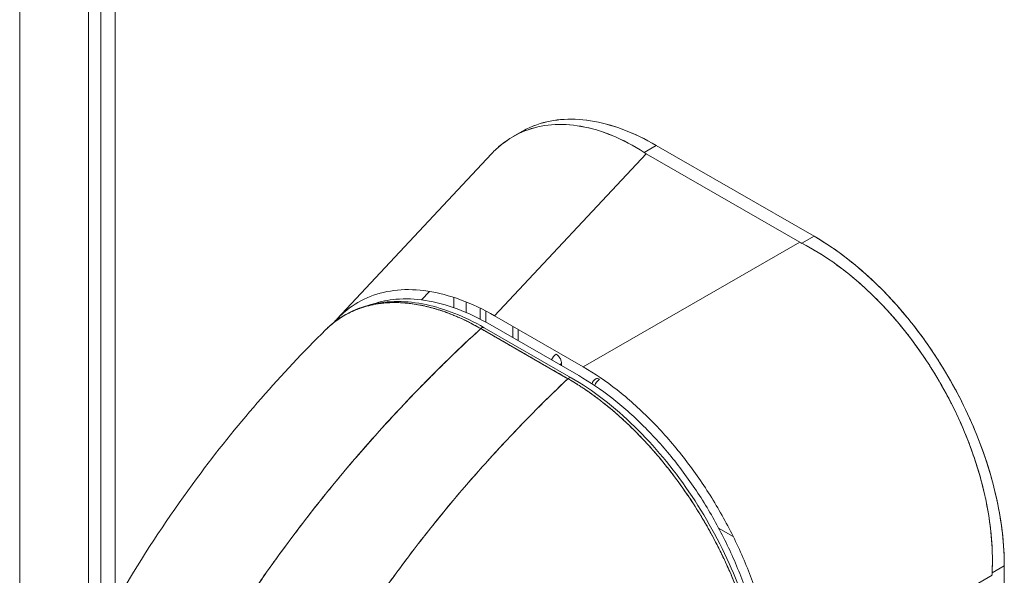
# Model space of a CAD drawing. Header units: inches. Extents: x 14 to 326, y 10 to 205.
# Tile 91 of 107: x 308.69 to 310.71, y 98.95 to 100.09. Entities that reach past the tile are written whole.
import ezdxf

# ---------------------------------------------------------------- set-up
doc = ezdxf.new("R2010")
doc.units = ezdxf.units.IN
doc.header["$LTSCALE"] = 20
doc.header["$MEASUREMENT"] = 0
doc.layers.add('Visible (ANSI)', color=7, linetype='Continuous', lineweight=5)
doc.layers.add('Visible Narrow (ANSI)', color=7, linetype='Continuous', lineweight=5)

msp = doc.modelspace()

# ---------------------------------------------------------------- linework, layer by layer
at = {"layer": 'Visible (ANSI)'}
for p, q in [((308.8605, 115.745), (308.8605, 98.8395)), ((309.7065, 99.851), (309.7244, 99.8613)), ((309.9755, 99.8186), (310.0006, 99.833)), ((310.0006, 99.833), (309.9755, 99.8186)), ((310.3246, 99.6465), (310.0006, 99.833)), ((310.0006, 99.833), (310.3246, 99.6465)), ((309.3451, 99.4762), (309.6625, 99.8159)), ((309.9798, 99.8159), (309.6688, 99.4832)), ((309.6688, 99.4832), (309.9798, 99.8159)), ((310.2949, 99.6345), (309.9798, 99.8159)), ((309.9798, 99.8159), (310.2949, 99.6345)), ((310.3246, 99.6465), (310.2995, 99.632)), ((310.2995, 99.632), (310.3246, 99.6465)), ((309.8507, 99.3784), (310.2949, 99.6345)), ((310.2949, 99.6345), (309.8507, 99.3784)), ((310.2799, 99.6259), (310.2799, 99.6259)), ((309.5188, 99.516), (309.535, 99.5333)), ((309.585, 99.5209), (309.585, 99.4999)), ((309.6103, 99.49), (309.6103, 99.5117)), ((309.6103, 99.5117), (309.6103, 99.49)), ((309.6392, 99.4763), (309.6392, 99.4988)), ((309.6504, 99.4704), (309.6504, 99.4933)), ((309.6504, 99.4933), (309.6504, 99.4704)), ((309.8507, 99.3784), (309.6688, 99.4832)), ((309.8193, 99.3542), (309.6404, 99.4569)), ((309.826, 99.3561), (309.647, 99.4589)), ((309.6596, 99.4652), (309.8415, 99.3605)), ((309.706, 99.4618), (309.706, 99.4385)), ((309.7172, 99.4321), (309.7172, 99.4554)), ((309.8063, 99.3808), (309.8063, 99.3851)), ((309.8212, 99.3556), (309.8212, 99.3556)), ((309.8212, 99.3556), (309.8212, 99.3556)), ((310.1286, 99.0476), (310.1583, 99.0305)), ((310.7149, 98.9704), (310.6898, 98.9559)), ((310.6898, 98.9559), (310.7149, 98.9704)), ((310.7149, 98.2684), (310.7149, 98.9704)), ((310.7149, 98.9704), (310.7149, 98.2684)), ((310.6897, 98.9507), (310.2455, 98.6946))]:
    msp.add_line(p, q, dxfattribs=at)
msp.add_arc((309.8842, 99.3402), 0.0157, 119.9366, 167.3323, dxfattribs=at)
for centre, major_axis, ratio, start_param, end_param in [((310.0528, 99.8579), (0.1032, 0), 0.575867, 3.865722, 3.926798), ((310.0528, 99.8579), (0.1032, 0), 0.575862, 3.865727, 3.92681), ((310.3678, 99.6765), (0.1032, 0), 0.575862, 3.927172, 3.988254), ((310.3678, 99.6765), (0.1032, 0), 0.575867, 3.927168, 3.98825), ((309.6423, 99.4507), (0.00471, 0.00819), 0.57881, 0.000232, 1.078266), ((309.6423, 99.4507), (0.00471, 0.00819), 0.578827, 0, 1.078342), ((309.7951, 99.3915), (0.0079, 0.0136), 0.578093, 0.783464, 1.808466), ((309.7951, 99.3915), (0.0157, 0), 0.575862, 5.157661, 5.497787), ((309.8212, 99.3479), (0.00471, 0.00819), 0.578827, 6.282962, 7.361535), ((309.8212, 99.3479), (0.00471, 0.00819), 0.578842, 0, 1.078239), ((309.8842, 99.3402), (-0.0079, -0.0136), 0.578093, 3.925057, 5.041009), ((310.7626, 98.9927), (-0.0515, -0.0894), 0.578093, 5.43459, 5.495672), ((310.7626, 98.9927), (-0.0515, -0.0894), 0.578098, 5.434594, 5.495676)]:
    msp.add_ellipse(centre, major_axis=major_axis, ratio=ratio, start_param=start_param, end_param=end_param, dxfattribs=at)
for points, knots in [([(309.7244, 99.8613), (309.7322, 99.8658), (309.7403, 99.8697), (309.7488, 99.873), (309.766, 99.8798), (309.7846, 99.8841), (309.8041, 99.8859), (309.8237, 99.8877), (309.8443, 99.8869), (309.8658, 99.8835), (309.8872, 99.8801), (309.9095, 99.8741), (309.9321, 99.8657), (309.9546, 99.8572), (309.9774, 99.8464), (310.0006, 99.833)], [0.501265, 0.501265, 0.501265, 0.501265, 0.5555556, 0.5555556, 0.5555556, 0.6666667, 0.6666667, 0.6666667, 0.7777778, 0.7777778, 0.7777778, 0.8888889, 0.8888889, 0.8888889, 1, 1, 1, 1]), ([(309.7244, 99.8613), (309.7323, 99.8658), (309.7404, 99.8698), (309.7489, 99.8731), (309.7662, 99.8799), (309.7847, 99.8842), (309.8042, 99.8859), (309.8238, 99.8876), (309.8443, 99.8868), (309.8656, 99.8835), (309.8871, 99.8801), (309.9094, 99.8742), (309.932, 99.8657), (309.9547, 99.8572), (309.9777, 99.8463), (310.0006, 99.833)], [0.5012133, 0.5012133, 0.5012133, 0.5012133, 0.5552985, 0.5552985, 0.5552985, 0.6652244, 0.6652244, 0.6652244, 0.7756204, 0.7756204, 0.7756204, 0.8877415, 0.8877415, 0.8877415, 1, 1, 1, 1]), ([(309.6625, 99.8159), (309.669, 99.8228), (309.6759, 99.8292), (309.6832, 99.835), (309.6977, 99.8467), (309.7137, 99.856), (309.7309, 99.8627), (309.748, 99.8695), (309.7664, 99.8737), (309.7857, 99.8752), (309.805, 99.8768), (309.8252, 99.8758), (309.846, 99.8721), (309.8669, 99.8685), (309.8883, 99.8622), (309.91, 99.8532), (309.9317, 99.8443), (309.9537, 99.8327), (309.9755, 99.8186)], [0.3892486, 0.3892486, 0.3892486, 0.3892486, 0.4444444, 0.4444444, 0.4444444, 0.5555556, 0.5555556, 0.5555556, 0.6666667, 0.6666667, 0.6666667, 0.7777778, 0.7777778, 0.7777778, 0.8888889, 0.8888889, 0.8888889, 1, 1, 1, 1]), ([(309.9755, 99.8186), (309.9538, 99.8326), (309.9319, 99.8442), (309.9102, 99.8531), (309.8885, 99.8621), (309.8669, 99.8685), (309.846, 99.8722), (309.8459, 99.8722), (309.8459, 99.8722), (309.8459, 99.8722), (309.8251, 99.8758), (309.8049, 99.8768), (309.7857, 99.8752), (309.7856, 99.8752), (309.7856, 99.8752), (309.7855, 99.8752), (309.7663, 99.8736), (309.7481, 99.8695), (309.731, 99.8628), (309.7309, 99.8628), (309.7309, 99.8627), (309.7308, 99.8627), (309.7137, 99.856), (309.6977, 99.8467), (309.6832, 99.8351), (309.6831, 99.835), (309.6831, 99.835), (309.683, 99.8349), (309.6758, 99.8292), (309.669, 99.8228), (309.6625, 99.8159)], [0, 0, 0, 0, 0.1108364, 0.1108364, 0.1108364, 0.2222222, 0.2222222, 0.2222222, 0.2223767, 0.2223767, 0.2223767, 0.3330931, 0.3330931, 0.3330931, 0.3333333, 0.3333333, 0.3333333, 0.4440371, 0.4440371, 0.4440371, 0.4444444, 0.4444444, 0.4444444, 0.5555556, 0.5555556, 0.5555556, 0.5559572, 0.5559572, 0.5559572, 0.6109212, 0.6109212, 0.6109212, 0.6109212]), ([(310.3246, 99.6465), (310.3478, 99.6331), (310.3705, 99.6177), (310.3931, 99.6002), (310.4156, 99.5827), (310.4379, 99.563), (310.4593, 99.5417), (310.4808, 99.5204), (310.5014, 99.4974), (310.521, 99.4731), (310.5406, 99.4488), (310.5591, 99.4231), (310.5764, 99.3965), (310.5936, 99.3698), (310.6096, 99.3422), (310.6241, 99.3139), (310.6385, 99.2856), (310.6515, 99.2567), (310.6628, 99.2276), (310.6741, 99.1984), (310.6836, 99.1691), (310.6914, 99.1398), (310.6991, 99.1105), (310.7051, 99.0813), (310.709, 99.053), (310.7129, 99.0247), (310.7149, 98.9972), (310.7149, 98.9704)], [0, 0, 0, 0, 0.111111, 0.111111, 0.111111, 0.222222, 0.222222, 0.222222, 0.333333, 0.333333, 0.333333, 0.444444, 0.444444, 0.444444, 0.555556, 0.555556, 0.555556, 0.666667, 0.666667, 0.666667, 0.777778, 0.777778, 0.777778, 0.888889, 0.888889, 0.888889, 1, 1, 1, 1]), ([(310.3246, 99.6465), (310.3457, 99.6343), (310.3668, 99.6202), (310.3877, 99.6043), (310.4065, 99.59), (310.4252, 99.5742), (310.4434, 99.5571), (310.4605, 99.541), (310.4773, 99.5238), (310.4936, 99.5055), (310.5097, 99.4873), (310.5254, 99.4682), (310.5403, 99.4482), (310.5557, 99.4277), (310.5703, 99.4063), (310.5841, 99.3843), (310.5979, 99.3623), (310.6108, 99.3397), (310.6227, 99.3166), (310.6345, 99.2937), (310.6453, 99.2703), (310.6551, 99.2468), (310.6648, 99.2233), (310.6734, 99.1996), (310.6809, 99.176), (310.6884, 99.1523), (310.6947, 99.1286), (310.6997, 99.1053), (310.7048, 99.0819), (310.7086, 99.0589), (310.7111, 99.0363), (310.7136, 99.0137), (310.7149, 98.9917), (310.7149, 98.9704)], [0, 0, 0, 0, 0.103179, 0.103179, 0.103179, 0.19641, 0.19641, 0.19641, 0.284272, 0.284272, 0.284272, 0.371718, 0.371718, 0.371718, 0.461564, 0.461564, 0.461564, 0.551364, 0.551364, 0.551364, 0.640801, 0.640801, 0.640801, 0.730189, 0.730189, 0.730189, 0.82001, 0.82001, 0.82001, 0.909949, 0.909949, 0.909949, 1, 1, 1, 1]), ([(310.6898, 98.9559), (310.6909, 98.9779), (310.6905, 99.0005), (310.6888, 99.0235), (310.6883, 99.0292), (310.6878, 99.035), (310.6872, 99.0408), (310.6854, 99.0582), (310.6827, 99.0758), (310.6793, 99.0936), (310.6771, 99.1052), (310.6745, 99.1169), (310.6717, 99.1286), (310.6687, 99.1407), (310.6654, 99.1529), (310.6618, 99.165), (310.6566, 99.1824), (310.6507, 99.1997), (310.6443, 99.217), (310.6419, 99.2234), (310.6393, 99.2298), (310.6368, 99.2363), (310.6276, 99.259), (310.6174, 99.2814), (310.6062, 99.3035), (310.6057, 99.3044), (310.6052, 99.3054), (310.6047, 99.3063), (310.5929, 99.3294), (310.58, 99.352), (310.5662, 99.374), (310.5637, 99.378), (310.5611, 99.382), (310.5585, 99.386), (310.547, 99.4038), (310.5348, 99.421), (310.5221, 99.4377), (310.5157, 99.4461), (310.5092, 99.4543), (310.5026, 99.4623), (310.4935, 99.4734), (310.4842, 99.4842), (310.4746, 99.4946), (310.4633, 99.5069), (310.4517, 99.5188), (310.4398, 99.5302), (310.4343, 99.5354), (310.4288, 99.5405), (310.4232, 99.5455), (310.4065, 99.5606), (310.3892, 99.5747), (310.3715, 99.5875), (310.3696, 99.5889), (310.3677, 99.5903), (310.3657, 99.5917), (310.344, 99.607), (310.3219, 99.6205), (310.2995, 99.632)], [0, 0, 0, 0, 0.088873, 0.088873, 0.088873, 0.111111, 0.111111, 0.111111, 0.178162, 0.178162, 0.178162, 0.222222, 0.222222, 0.222222, 0.267931, 0.267931, 0.267931, 0.333333, 0.333333, 0.333333, 0.357816, 0.357816, 0.357816, 0.444444, 0.444444, 0.444444, 0.448135, 0.448135, 0.448135, 0.538943, 0.538943, 0.538943, 0.555556, 0.555556, 0.555556, 0.629644, 0.629644, 0.629644, 0.666667, 0.666667, 0.666667, 0.717569, 0.717569, 0.717569, 0.777778, 0.777778, 0.777778, 0.805438, 0.805438, 0.805438, 0.888889, 0.888889, 0.888889, 0.898091, 0.898091, 0.898091, 1, 1, 1, 1]), ([(310.2995, 99.632), (310.324, 99.6194), (310.3481, 99.6045), (310.3716, 99.5874), (310.3951, 99.5704), (310.4179, 99.5511), (310.4398, 99.5302), (310.4617, 99.5093), (310.4827, 99.4866), (310.5025, 99.4624), (310.5224, 99.4383), (310.5411, 99.4127), (310.5585, 99.3861), (310.5758, 99.3595), (310.5918, 99.3318), (310.6062, 99.3035), (310.6206, 99.2751), (310.6333, 99.2461), (310.6443, 99.2168), (310.6553, 99.1875), (310.6645, 99.158), (310.6717, 99.1285), (310.6789, 99.0991), (310.6841, 99.0697), (310.6872, 99.0408), (310.6903, 99.0119), (310.6911, 98.9835), (310.6898, 98.9559)], [0, 0, 0, 0, 0.111111, 0.111111, 0.111111, 0.222222, 0.222222, 0.222222, 0.333333, 0.333333, 0.333333, 0.444444, 0.444444, 0.444444, 0.555556, 0.555556, 0.555556, 0.666667, 0.666667, 0.666667, 0.777778, 0.777778, 0.777778, 0.888889, 0.888889, 0.888889, 1, 1, 1, 1]), ([(309.6688, 99.4832), (309.6453, 99.4966), (309.6218, 99.5076), (309.5989, 99.5161), (309.5759, 99.5245), (309.5535, 99.5305), (309.5318, 99.5338), (309.5101, 99.5371), (309.4893, 99.5379), (309.4694, 99.536), (309.4496, 99.5342), (309.4309, 99.5298), (309.4135, 99.523), (309.396, 99.5161), (309.3799, 99.5068), (309.3653, 99.495), (309.356, 99.4876), (309.3474, 99.4792), (309.3394, 99.4699)], [0, 0, 0, 0, 0.1111111, 0.1111111, 0.1111111, 0.2222222, 0.2222222, 0.2222222, 0.3333333, 0.3333333, 0.3333333, 0.4444444, 0.4444444, 0.4444444, 0.5555556, 0.5555556, 0.5555556, 0.6262263, 0.6262263, 0.6262263, 0.6262263]), ([(309.3215, 99.4542), (309.3474, 99.4798), (309.3794, 99.4977), (309.4495, 99.5147), (309.4882, 99.5146), (309.5665, 99.498), (309.607, 99.4818), (309.647, 99.4589)], [0, 0, 0, 0, 0.5691, 0.5691, 1.123657, 1.123657, 1.658612, 1.658612, 1.658612, 1.658612]), ([(309.42, 99.5075), (309.4346, 99.5125), (309.4501, 99.5157), (309.4663, 99.5172), (309.4855, 99.5189), (309.5058, 99.5181), (309.5268, 99.5149), (309.5478, 99.5116), (309.5697, 99.5057), (309.5918, 99.4974), (309.614, 99.4892), (309.6366, 99.4784), (309.6596, 99.4652)], [0.5728677, 0.5728677, 0.5728677, 0.5728677, 0.6666667, 0.6666667, 0.6666667, 0.7777778, 0.7777778, 0.7777778, 0.8888889, 0.8888889, 0.8888889, 1, 1, 1, 1]), ([(309.3215, 99.4542), (309.323, 99.4556), (309.3244, 99.457), (309.3259, 99.4584), (309.3301, 99.4623), (309.3344, 99.4659), (309.3388, 99.4694), (309.3452, 99.4744), (309.3519, 99.4789), (309.3586, 99.4829), (309.368, 99.4885), (309.3777, 99.4931), (309.3873, 99.4968), (309.39, 99.4978), (309.3927, 99.4988), (309.3953, 99.4997), (309.4086, 99.5041), (309.4218, 99.507), (309.4347, 99.5086), (309.4352, 99.5087), (309.4357, 99.5087), (309.4362, 99.5088), (309.4495, 99.5104), (309.4625, 99.5107), (309.4753, 99.5102), (309.478, 99.51), (309.4808, 99.5099), (309.4835, 99.5097), (309.4943, 99.5088), (309.5049, 99.5074), (309.5153, 99.5054), (309.5196, 99.5046), (309.5238, 99.5037), (309.528, 99.5027), (309.5366, 99.5007), (309.545, 99.4984), (309.5531, 99.4958), (309.5586, 99.4941), (309.564, 99.4923), (309.5692, 99.4904), (309.5754, 99.4881), (309.5815, 99.4857), (309.5874, 99.4832), (309.594, 99.4805), (309.6004, 99.4776), (309.6068, 99.4746), (309.6102, 99.473), (309.6136, 99.4713), (309.6169, 99.4696), (309.6253, 99.4654), (309.6333, 99.461), (309.6404, 99.4569)], [0.3287986, 0.3287986, 0.3287986, 0.3287986, 0.3378724, 0.3378724, 0.3378724, 0.3636364, 0.3636364, 0.3636364, 0.4015229, 0.4015229, 0.4015229, 0.4545455, 0.4545455, 0.4545455, 0.4693394, 0.4693394, 0.4693394, 0.5426566, 0.5426566, 0.5426566, 0.5454545, 0.5454545, 0.5454545, 0.6201601, 0.6201601, 0.6201601, 0.6363636, 0.6363636, 0.6363636, 0.7005689, 0.7005689, 0.7005689, 0.7272727, 0.7272727, 0.7272727, 0.7817474, 0.7817474, 0.7817474, 0.8181818, 0.8181818, 0.8181818, 0.861421, 0.861421, 0.861421, 0.9090909, 0.9090909, 0.9090909, 0.9347795, 0.9347795, 0.9347795, 1, 1, 1, 1]), ([(309.6404, 99.4569), (309.6393, 99.4575), (309.6382, 99.4582), (309.6372, 99.4588), (309.6359, 99.4595), (309.6347, 99.4602), (309.6334, 99.4608), (309.6321, 99.4616), (309.6307, 99.4624), (309.6293, 99.4631), (309.6278, 99.4639), (309.6263, 99.4647), (309.6248, 99.4655), (309.6232, 99.4664), (309.6216, 99.4672), (309.62, 99.468), (309.6183, 99.4689), (309.6166, 99.4698), (309.615, 99.4706), (309.6132, 99.4715), (309.6113, 99.4724), (309.6095, 99.4733), (309.6076, 99.4742), (309.6056, 99.4752), (309.6036, 99.4761), (309.6014, 99.4771), (309.5992, 99.4781), (309.597, 99.4791), (309.5945, 99.4802), (309.592, 99.4813), (309.5895, 99.4824), (309.5867, 99.4836), (309.5838, 99.4847), (309.581, 99.4859), (309.5778, 99.4872), (309.5746, 99.4884), (309.5713, 99.4896), (309.5685, 99.4906), (309.5657, 99.4916), (309.5629, 99.4926), (309.5621, 99.4929), (309.5614, 99.4931), (309.5606, 99.4934), (309.5567, 99.4947), (309.5528, 99.496), (309.5489, 99.4971), (309.5447, 99.4984), (309.5405, 99.4996), (309.5364, 99.5006), (309.5319, 99.5018), (309.5274, 99.5029), (309.5229, 99.5039), (309.5181, 99.5049), (309.5133, 99.5058), (309.5085, 99.5066), (309.5033, 99.5075), (309.4981, 99.5082), (309.493, 99.5088), (309.4915, 99.5089), (309.4899, 99.5091), (309.4884, 99.5092), (309.4844, 99.5096), (309.4804, 99.5099), (309.4764, 99.5101), (309.4704, 99.5104), (309.4644, 99.5105), (309.4585, 99.5104), (309.4521, 99.5102), (309.4457, 99.5098), (309.4394, 99.5092), (309.4327, 99.5085), (309.4261, 99.5074), (309.4196, 99.5062), (309.4194, 99.5061), (309.4193, 99.5061), (309.4191, 99.506), (309.4118, 99.5046), (309.4047, 99.5027), (309.3977, 99.5005), (309.3901, 99.498), (309.3828, 99.4952), (309.3756, 99.4919), (309.37, 99.4893), (309.3646, 99.4864), (309.3594, 99.4834), (309.3571, 99.482), (309.3549, 99.4807), (309.3527, 99.4793), (309.3446, 99.474), (309.3368, 99.4681), (309.3294, 99.4616), (309.3267, 99.4592), (309.3241, 99.4567), (309.3215, 99.4542)], [0, 0, 0, 0, 0.0051535, 0.0051535, 0.0051535, 0.011125, 0.011125, 0.011125, 0.0177599, 0.0177599, 0.0177599, 0.024968, 0.024968, 0.024968, 0.0326646, 0.0326646, 0.0326646, 0.0407909, 0.0407909, 0.0407909, 0.0494929, 0.0494929, 0.0494929, 0.0590435, 0.0590435, 0.0590435, 0.0697173, 0.0697173, 0.0697173, 0.0817898, 0.0817898, 0.0817898, 0.0955416, 0.0955416, 0.0955416, 0.1112568, 0.1112568, 0.1112568, 0.125, 0.125, 0.125, 0.1288152, 0.1288152, 0.1288152, 0.1479502, 0.1479502, 0.1479502, 0.1687359, 0.1687359, 0.1687359, 0.1911746, 0.1911746, 0.1911746, 0.2155136, 0.2155136, 0.2155136, 0.2420183, 0.2420183, 0.2420183, 0.25, 0.25, 0.25, 0.2709744, 0.2709744, 0.2709744, 0.3027382, 0.3027382, 0.3027382, 0.3376886, 0.3376886, 0.3376886, 0.375, 0.375, 0.375, 0.3761252, 0.3761252, 0.3761252, 0.4181661, 0.4181661, 0.4181661, 0.4642343, 0.4642343, 0.4642343, 0.5, 0.5, 0.5, 0.515243, 0.515243, 0.515243, 0.571952, 0.571952, 0.571952, 0.5926556, 0.5926556, 0.5926556, 0.5926556]), ([(308.8095, 98.738), (308.88, 98.8879), (308.9685, 99.031), (309.1451, 99.2665), (309.2313, 99.3648), (309.3215, 99.4542)], [0, 0, 0, 0, 1.578239, 1.578239, 2.854351, 2.854351, 2.854351, 2.854351]), ([(309.6404, 99.4569), (309.5956, 99.416), (309.5529, 99.3744), (309.5122, 99.3324), (309.4715, 99.2905), (309.4328, 99.2484), (309.3962, 99.2063), (309.3596, 99.1642), (309.3251, 99.1221), (309.2925, 99.0805), (309.2599, 99.0388), (309.2293, 98.9976), (309.2006, 98.9569), (309.1719, 98.9163), (309.1452, 98.8762), (309.1202, 98.837), (309.1077, 98.8174), (309.0956, 98.7979), (309.084, 98.7787)], [0, 0, 0, 0, 0.181782, 0.181782, 0.181782, 0.363564, 0.363564, 0.363564, 0.545346, 0.545346, 0.545346, 0.727128, 0.727128, 0.727128, 0.90891, 0.90891, 0.90891, 1, 1, 1, 1]), ([(309.084, 98.7787), (309.0999, 98.805), (309.1166, 98.8317), (309.1342, 98.8588), (309.1518, 98.886), (309.1703, 98.9135), (309.1897, 98.9414), (309.2091, 98.9692), (309.2294, 98.9974), (309.2507, 99.0258), (309.2719, 99.0542), (309.294, 99.0828), (309.3171, 99.1116), (309.3402, 99.1403), (309.3643, 99.1693), (309.3893, 99.1982), (309.4143, 99.2272), (309.4402, 99.2562), (309.4672, 99.2851), (309.4941, 99.314), (309.522, 99.3429), (309.5509, 99.3716), (309.5797, 99.4003), (309.6096, 99.4288), (309.6404, 99.4569)], [0, 0, 0, 0, 0.12462, 0.12462, 0.12462, 0.249674, 0.249674, 0.249674, 0.374729, 0.374729, 0.374729, 0.499784, 0.499784, 0.499784, 0.624839, 0.624839, 0.624839, 0.749894, 0.749894, 0.749894, 0.874949, 0.874949, 0.874949, 1, 1, 1, 1]), ([(309.6404, 99.4569), (309.6581, 99.4468), (309.6718, 99.4389), (309.6827, 99.4326), (309.6936, 99.4263), (309.7018, 99.4217), (309.7082, 99.418), (309.7147, 99.4143), (309.7195, 99.4115), (309.7238, 99.4091), (309.728, 99.4066), (309.7317, 99.4045), (309.736, 99.4021), (309.7402, 99.3996), (309.745, 99.3969), (309.7515, 99.3931), (309.7579, 99.3894), (309.766, 99.3848), (309.7769, 99.3785), (309.7879, 99.3722), (309.8016, 99.3643), (309.8193, 99.3542)], [0, 0, 0, 0, 0.142857, 0.142857, 0.142857, 0.285714, 0.285714, 0.285714, 0.428571, 0.428571, 0.428571, 0.571429, 0.571429, 0.571429, 0.714286, 0.714286, 0.714286, 0.857143, 0.857143, 0.857143, 1, 1, 1, 1]), ([(309.7951, 99.4043), (309.7966, 99.4035), (309.798, 99.4024), (309.7993, 99.401), (309.8006, 99.3996), (309.8019, 99.3979), (309.8029, 99.3961), (309.804, 99.3943), (309.8048, 99.3924), (309.8054, 99.3905), (309.806, 99.3886), (309.8063, 99.3868), (309.8063, 99.3851)], [0, 0, 0, 0, 0.25, 0.25, 0.25, 0.5, 0.5, 0.5, 0.75, 0.75, 0.75, 1, 1, 1, 1]), ([(310.2455, 98.6946), (310.2454, 98.7217), (310.2433, 98.7498), (310.2391, 98.7785), (310.235, 98.8072), (310.2289, 98.8365), (310.221, 98.866), (310.2131, 98.8954), (310.2034, 98.9251), (310.1919, 98.9545), (310.1805, 98.9839), (310.1674, 99.013), (310.1527, 99.0416), (310.1381, 99.0701), (310.122, 99.098), (310.1046, 99.125), (310.0872, 99.1519), (310.0685, 99.1778), (310.0488, 99.2024), (310.029, 99.227), (310.0083, 99.2503), (309.9867, 99.2718), (309.9652, 99.2934), (309.9428, 99.3132), (309.9201, 99.3311), (309.8973, 99.349), (309.8741, 99.3649), (309.8507, 99.3784)], [0, 0, 0, 0, 0.111111, 0.111111, 0.111111, 0.222222, 0.222222, 0.222222, 0.333333, 0.333333, 0.333333, 0.444444, 0.444444, 0.444444, 0.555556, 0.555556, 0.555556, 0.666667, 0.666667, 0.666667, 0.777778, 0.777778, 0.777778, 0.888889, 0.888889, 0.888889, 1, 1, 1, 1]), ([(309.8193, 99.3542), (309.7891, 99.3257), (309.7598, 99.2968), (309.7315, 99.2678), (309.7033, 99.2388), (309.676, 99.2096), (309.6497, 99.1803), (309.6234, 99.151), (309.5981, 99.1216), (309.5737, 99.0923), (309.5494, 99.0629), (309.526, 99.0336), (309.5036, 99.0044), (309.4813, 98.9753), (309.4598, 98.9462), (309.4393, 98.9174), (309.4189, 98.8886), (309.3993, 98.86), (309.3807, 98.8317), (309.3621, 98.8034), (309.3444, 98.7754), (309.3275, 98.7477), (309.3108, 98.7202), (309.2949, 98.693), (309.2799, 98.6662)], [0, 0, 0, 0, 0.125051, 0.125051, 0.125051, 0.250106, 0.250106, 0.250106, 0.375161, 0.375161, 0.375161, 0.500216, 0.500216, 0.500216, 0.625271, 0.625271, 0.625271, 0.750326, 0.750326, 0.750326, 0.87538, 0.87538, 0.87538, 1, 1, 1, 1]), ([(309.2799, 98.6662), (309.2909, 98.6858), (309.3023, 98.7056), (309.3142, 98.7256), (309.338, 98.7655), (309.3636, 98.8062), (309.3912, 98.8475), (309.4187, 98.8888), (309.4482, 98.9307), (309.4798, 98.9729), (309.5113, 99.0152), (309.5449, 99.0578), (309.5805, 99.1004), (309.6162, 99.1431), (309.6539, 99.1858), (309.6937, 99.2282), (309.7335, 99.2706), (309.7753, 99.3127), (309.8193, 99.3542)], [0, 0, 0, 0, 0.09109, 0.09109, 0.09109, 0.272872, 0.272872, 0.272872, 0.454654, 0.454654, 0.454654, 0.636436, 0.636436, 0.636436, 0.818218, 0.818218, 0.818218, 1, 1, 1, 1]), ([(310.2204, 98.6604), (310.2204, 98.6658), (310.2203, 98.6713), (310.2201, 98.6768), (310.2199, 98.6829), (310.2196, 98.689), (310.2192, 98.6952), (310.2187, 98.7021), (310.2181, 98.7089), (310.2175, 98.7159), (310.2167, 98.7235), (310.2158, 98.7312), (310.2147, 98.7389), (310.214, 98.7446), (310.2131, 98.7502), (310.2122, 98.7559), (310.2118, 98.7588), (310.2113, 98.7617), (310.2108, 98.7646), (310.2091, 98.774), (310.2073, 98.7835), (310.2053, 98.7931), (310.203, 98.8036), (310.2005, 98.8142), (310.1978, 98.8248), (310.195, 98.8354), (310.1921, 98.846), (310.1889, 98.8566), (310.1886, 98.8577), (310.1882, 98.8588), (310.1879, 98.8599), (310.184, 98.8728), (310.1797, 98.8856), (310.1751, 98.8985), (310.17, 98.9129), (310.1645, 98.9272), (310.1586, 98.9415), (310.1563, 98.9471), (310.1539, 98.9527), (310.1515, 98.9583), (310.147, 98.9685), (310.1423, 98.9787), (310.1375, 98.9889), (310.1297, 99.0051), (310.1215, 99.0211), (310.1128, 99.0369), (310.1091, 99.0437), (310.1053, 99.0504), (310.1014, 99.0571), (310.0971, 99.0646), (310.0927, 99.072), (310.0882, 99.0793), (310.0806, 99.0916), (310.0728, 99.1037), (310.0647, 99.1155), (310.0575, 99.1262), (310.0501, 99.1367), (310.0425, 99.1469), (310.0419, 99.1478), (310.0413, 99.1486), (310.0406, 99.1495), (310.0344, 99.1579), (310.028, 99.1662), (310.0215, 99.1743), (310.0151, 99.1823), (310.0086, 99.1903), (310.0019, 99.198), (309.996, 99.205), (309.9899, 99.2119), (309.9838, 99.2186), (309.9797, 99.223), (309.9757, 99.2274), (309.9716, 99.2317), (309.97, 99.2333), (309.9685, 99.235), (309.9669, 99.2366), (309.9618, 99.2419), (309.9566, 99.2472), (309.9513, 99.2523), (309.9465, 99.257), (309.9417, 99.2616), (309.9368, 99.2662), (309.9323, 99.2703), (309.9278, 99.2744), (309.9233, 99.2784), (309.9191, 99.2821), (309.9149, 99.2858), (309.9107, 99.2894), (309.9068, 99.2927), (309.9029, 99.2959), (309.899, 99.299), (309.8983, 99.2996), (309.8976, 99.3002), (309.8968, 99.3008), (309.894, 99.3031), (309.8911, 99.3054), (309.8883, 99.3076), (309.885, 99.3101), (309.8818, 99.3126), (309.8786, 99.315), (309.8758, 99.3171), (309.8729, 99.3192), (309.8701, 99.3212), (309.8676, 99.323), (309.8651, 99.3248), (309.8626, 99.3265), (309.8604, 99.3281), (309.8582, 99.3296), (309.856, 99.3311), (309.854, 99.3325), (309.852, 99.3338), (309.8501, 99.3351), (309.8483, 99.3363), (309.8465, 99.3375), (309.8446, 99.3387), (309.843, 99.3398), (309.8413, 99.3408), (309.8396, 99.3419), (309.838, 99.3429), (309.8364, 99.3439), (309.8348, 99.3449), (309.8333, 99.3458), (309.8318, 99.3468), (309.8303, 99.3477), (309.8289, 99.3485), (309.8276, 99.3493), (309.8262, 99.3501), (309.825, 99.3509), (309.8237, 99.3516), (309.8225, 99.3523), (309.8214, 99.3529), (309.8204, 99.3536), (309.8193, 99.3542)], [0, 0, 0, 0, 0.022163, 0.022163, 0.022163, 0.046721, 0.046721, 0.046721, 0.07375, 0.07375, 0.07375, 0.103441, 0.103441, 0.103441, 0.125, 0.125, 0.125, 0.135958, 0.135958, 0.135958, 0.171628, 0.171628, 0.171628, 0.210936, 0.210936, 0.210936, 0.25, 0.25, 0.25, 0.254076, 0.254076, 0.254076, 0.301415, 0.301415, 0.301415, 0.354208, 0.354208, 0.354208, 0.375, 0.375, 0.375, 0.413119, 0.413119, 0.413119, 0.473883, 0.473883, 0.473883, 0.5, 0.5, 0.5, 0.529014, 0.529014, 0.529014, 0.577715, 0.577715, 0.577715, 0.621414, 0.621414, 0.621414, 0.625, 0.625, 0.625, 0.66093, 0.66093, 0.66093, 0.696579, 0.696579, 0.696579, 0.728771, 0.728771, 0.728771, 0.75, 0.75, 0.75, 0.757976, 0.757976, 0.757976, 0.784626, 0.784626, 0.784626, 0.80904, 0.80904, 0.80904, 0.83151, 0.83151, 0.83151, 0.852308, 0.852308, 0.852308, 0.871433, 0.871433, 0.871433, 0.875, 0.875, 0.875, 0.888962, 0.888962, 0.888962, 0.904641, 0.904641, 0.904641, 0.918368, 0.918368, 0.918368, 0.930426, 0.930426, 0.930426, 0.941092, 0.941092, 0.941092, 0.950638, 0.950638, 0.950638, 0.959335, 0.959335, 0.959335, 0.967454, 0.967454, 0.967454, 0.975136, 0.975136, 0.975136, 0.982323, 0.982323, 0.982323, 0.988932, 0.988932, 0.988932, 0.994877, 0.994877, 0.994877, 1, 1, 1, 1]), ([(309.8193, 99.3542), (309.8263, 99.3501), (309.8344, 99.3453), (309.8428, 99.3399), (309.8461, 99.3377), (309.8495, 99.3355), (309.8529, 99.3332), (309.8593, 99.329), (309.8657, 99.3244), (309.8723, 99.3196), (309.8782, 99.3153), (309.8843, 99.3107), (309.8905, 99.3058), (309.8958, 99.3017), (309.9012, 99.2973), (309.9066, 99.2928), (309.9148, 99.286), (309.9232, 99.2786), (309.9318, 99.2708), (309.936, 99.2669), (309.9403, 99.2629), (309.9446, 99.2588), (309.955, 99.2489), (309.9656, 99.2382), (309.9764, 99.2265), (309.9792, 99.2236), (309.982, 99.2206), (309.9848, 99.2175), (309.9975, 99.2034), (310.0106, 99.1881), (310.0239, 99.1713), (310.0244, 99.1706), (310.0249, 99.17), (310.0255, 99.1693), (310.0385, 99.1527), (310.0518, 99.1347), (310.0651, 99.115), (310.0678, 99.111), (310.0705, 99.107), (310.0732, 99.1029), (310.0829, 99.0881), (310.0926, 99.0724), (310.1022, 99.0558), (310.1089, 99.0441), (310.1156, 99.032), (310.1221, 99.0196), (310.1266, 99.011), (310.1309, 99.0023), (310.1352, 98.9935), (310.1453, 98.9728), (310.1547, 98.9514), (310.1632, 98.9301), (310.1638, 98.9287), (310.1643, 98.9273), (310.1649, 98.9259), (310.1726, 98.9064), (310.1794, 98.8869), (310.1856, 98.8674), (310.1894, 98.8553), (310.1929, 98.8432), (310.1961, 98.8311), (310.1982, 98.8232), (310.2002, 98.8154), (310.202, 98.8076), (310.2064, 98.7887), (310.21, 98.7701), (310.2128, 98.7523), (310.2135, 98.7477), (310.2142, 98.7433), (310.2148, 98.7388), (310.2165, 98.7264), (310.2177, 98.7144), (310.2186, 98.7029), (310.2198, 98.6878), (310.2204, 98.6735), (310.2204, 98.6604)], [0, 0, 0, 0, 0.065233, 0.065233, 0.065233, 0.090909, 0.090909, 0.090909, 0.138606, 0.138606, 0.138606, 0.181818, 0.181818, 0.181818, 0.218295, 0.218295, 0.218295, 0.272727, 0.272727, 0.272727, 0.299488, 0.299488, 0.299488, 0.363636, 0.363636, 0.363636, 0.379913, 0.379913, 0.379913, 0.454545, 0.454545, 0.454545, 0.457429, 0.457429, 0.457429, 0.530754, 0.530754, 0.530754, 0.545455, 0.545455, 0.545455, 0.598649, 0.598649, 0.598649, 0.636364, 0.636364, 0.636364, 0.662242, 0.662242, 0.662242, 0.723318, 0.723318, 0.723318, 0.727273, 0.727273, 0.727273, 0.783303, 0.783303, 0.783303, 0.818182, 0.818182, 0.818182, 0.840721, 0.840721, 0.840721, 0.895221, 0.895221, 0.895221, 0.909091, 0.909091, 0.909091, 0.94822, 0.94822, 0.94822, 1, 1, 1, 1]), ([(309.826, 99.3561), (309.8702, 99.3307), (309.9149, 99.2962), (309.9963, 99.2166), (310.0343, 99.1709), (310.1012, 99.0729), (310.1309, 99.0192), (310.1783, 98.9107), (310.1967, 98.8544), (310.2183, 98.7535), (310.2235, 98.7073), (310.2235, 98.6644)], [0, 0, 0, 0, 0.592261, 0.592261, 1.15937, 1.15937, 1.729253, 1.729253, 2.301395, 2.301395, 2.798391, 2.798391, 2.798391, 2.798391]), ([(309.8415, 99.3605), (309.8646, 99.3471), (309.8871, 99.3319), (309.9093, 99.3146), (309.9315, 99.2974), (309.9533, 99.2781), (309.9743, 99.2571), (309.9954, 99.2362), (310.0156, 99.2137), (310.0348, 99.1898), (310.0541, 99.1659), (310.0723, 99.1407), (310.0892, 99.1145), (310.1061, 99.0884), (310.1218, 99.0612), (310.136, 99.0335), (310.1502, 99.0057), (310.1629, 98.9773), (310.174, 98.9487), (310.1851, 98.9201), (310.1945, 98.8913), (310.2021, 98.8626), (310.2098, 98.8339), (310.2156, 98.8053), (310.2195, 98.7774), (310.2234, 98.7495), (310.2253, 98.7223), (310.2254, 98.6957)], [0, 0, 0, 0, 0.111111, 0.111111, 0.111111, 0.222222, 0.222222, 0.222222, 0.333333, 0.333333, 0.333333, 0.444444, 0.444444, 0.444444, 0.555556, 0.555556, 0.555556, 0.666667, 0.666667, 0.666667, 0.777778, 0.777778, 0.777778, 0.888889, 0.888889, 0.888889, 1, 1, 1, 1]), ([(309.8763, 99.3538), (309.8763, 99.3538), (309.8763, 99.3538), (309.8763, 99.3538), (309.8774, 99.3544), (309.8787, 99.3547), (309.88, 99.3545), (309.8813, 99.3544), (309.8826, 99.3539), (309.8842, 99.353)], [0.499998, 0.499998, 0.499998, 0.499998, 0.5, 0.5, 0.5, 0.75, 0.75, 0.75, 1, 1, 1, 1])]:
    msp.add_open_spline(points, degree=3, knots=knots, dxfattribs=at)
for points in [[(309.7156, 99.8559), (309.7156, 99.8559), (309.7156, 99.8559), (309.7156, 99.8559)], [(309.7156, 99.8559), (309.7156, 99.8559), (309.7156, 99.8559), (309.7156, 99.8559)], [(309.5567, 99.4947), (309.5567, 99.4947), (309.5567, 99.4947), (309.5567, 99.4947)], [(309.8063, 99.3851), (309.805, 99.3843), (309.8035, 99.3837), (309.8019, 99.3833)], [(309.2578, 99.0353), (309.2578, 99.0353), (309.2578, 99.0353), (309.2578, 99.0353)], [(309.2578, 99.0353), (309.2578, 99.0353), (309.2578, 99.0353), (309.2578, 99.0353)], [(309.2442, 99.0171), (309.2442, 99.0171), (309.2442, 99.0171), (309.2442, 99.0171)]]:
    msp.add_open_spline(points, degree=3, dxfattribs=at)
at = {"layer": 'Visible Narrow (ANSI)'}
for p, q in [((308.6939, 97.7775), (308.6939, 116.0444)), ((308.8898, 115.748), (308.8898, 98.8927)), ((308.8353, 115.7333), (308.8353, 98.7909))]:
    msp.add_line(p, q, dxfattribs=at)

doc.saveas('drawing.dxf')
